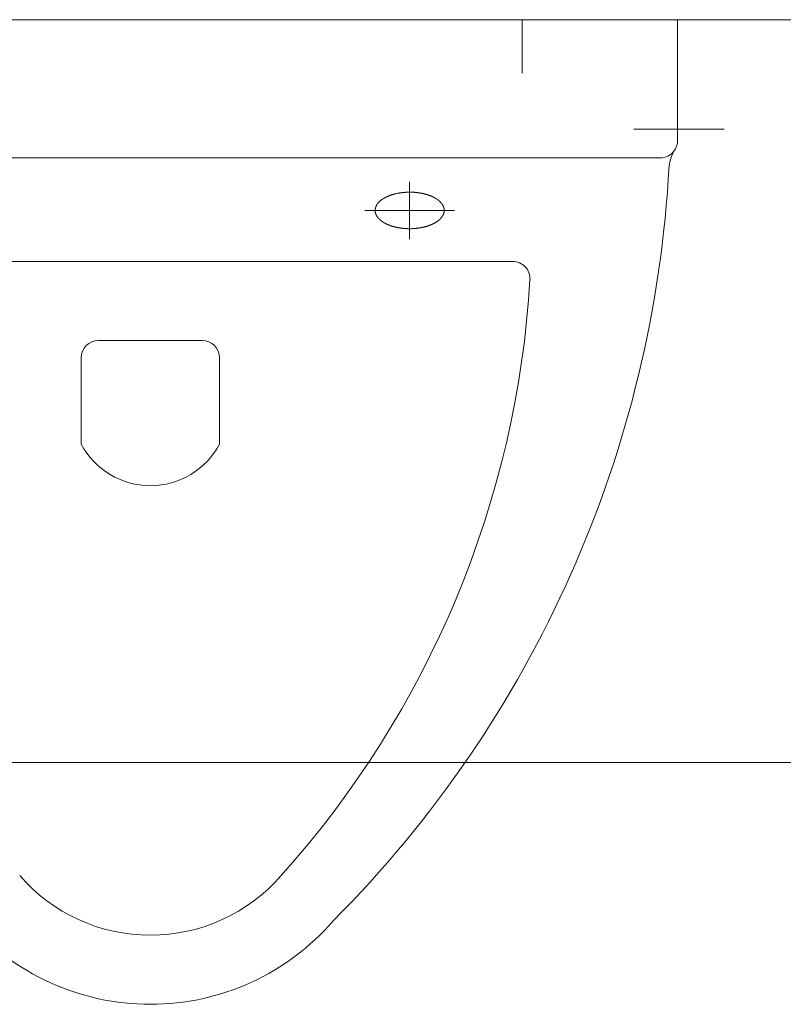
# Model space of a CAD drawing. Extents: x -321 to 526, y -52 to 542.
# Tile 14 of 56: x -155.31 to -150.89, y 160.79 to 166.49. Entities that reach past the tile are written whole.
import ezdxf
from ezdxf.lldxf.tags import DXFTag

# ---------------------------------------------------------------- set-up
doc = ezdxf.new("R2010")
doc.units = 0
doc.layers.get('0').update_dxf_attribs({"lineweight": 35})
doc.layers.add('D-501 Deckenspiegel Gebäude', color=7, linetype='Continuous', lineweight=25)
doc.layers.add('D-501 Deckenspiegel Text_Maß', color=7, linetype='Continuous', lineweight=25)
tags = doc.linetypes.add('PUNKT2_S9', pattern=[0.025, 0, -0.025]).pattern_tags.tags
tags[6:7] = [DXFTag(74, 4), DXFTag(75, 0), DXFTag(340, '0'), DXFTag(46, 1.0), DXFTag(50, 0.0), DXFTag(44, 0.0), DXFTag(45, 0.0)]
tags[4:5] = [DXFTag(74, 4), DXFTag(75, 0), DXFTag(340, '0'), DXFTag(46, 1.0), DXFTag(50, 0.0), DXFTag(44, 0.0), DXFTag(45, 0.0)]

# ---------------------------------------------------------------- blocks, each defined once
blk = doc.blocks.new('Referenz-A07MYS7IRK', base_point=(-281.0083, -47.1225))
at = {"layer": 'D-501 Deckenspiegel Gebäude', "color": 0, "lineweight": 13}
for p, q in [((-163.5509, 166.4946), (-121.5509, 166.4946)), ((-151.501, 166.4946), (-157.6009, 166.4946)), ((-152.4009, 166.4946), (-152.4009, 166.1846)), ((-151.501, 165.7947), (-151.501, 166.4946)), ((-151.2321, 165.8601), (-151.7541, 165.8601)), ((-157.501, 165.6946), (-151.6009, 165.6946)), ((-153.051, 165.5565), (-153.051, 165.2243)), ((-153.1806, 165.4706), (-153.1792, 165.4712)), ((-153.1792, 165.4712), (-153.1777, 165.472)), ((-153.1777, 165.472), (-153.1762, 165.4726)), ((-153.1762, 165.4726), (-153.1746, 165.4732)), ((-153.1746, 165.4732), (-153.1731, 165.4739)), ((-153.1731, 165.4739), (-153.1715, 165.4745)), ((-153.1715, 165.4745), (-153.1698, 165.4753)), ((-153.1698, 165.4753), (-153.1681, 165.4759)), ((-153.1681, 165.4759), (-153.1664, 165.4765)), ((-153.1664, 165.4765), (-153.1648, 165.4772)), ((-153.1648, 165.4772), (-153.163, 165.4778)), ((-153.163, 165.4778), (-153.1611, 165.4784)), ((-153.1611, 165.4784), (-153.1593, 165.4792)), ((-153.1593, 165.4792), (-153.1574, 165.4798)), ((-153.1574, 165.4798), (-153.1556, 165.4804)), ((-153.1556, 165.4804), (-153.1535, 165.4811)), ((-153.1535, 165.4811), (-153.1516, 165.4817)), ((-153.1516, 165.4817), (-153.1496, 165.4823)), ((-153.1496, 165.4823), (-153.1476, 165.4829)), ((-153.1476, 165.4829), (-153.1454, 165.4835)), ((-153.1454, 165.4835), (-153.1433, 165.4841)), ((-153.1433, 165.4841), (-153.1411, 165.4847)), ((-153.1411, 165.4847), (-153.1389, 165.4853)), ((-153.1389, 165.4853), (-153.1367, 165.4858)), ((-153.1367, 165.4858), (-153.1344, 165.4864)), ((-153.1344, 165.4864), (-153.1321, 165.487)), ((-153.1321, 165.487), (-153.1298, 165.4875)), ((-153.1298, 165.4875), (-153.1274, 165.488)), ((-153.1274, 165.488), (-153.125, 165.4885)), ((-153.125, 165.4885), (-153.1225, 165.489)), ((-153.1225, 165.489), (-153.12, 165.4895)), ((-153.12, 165.4895), (-153.1175, 165.4899)), ((-153.1175, 165.4899), (-153.115, 165.4904)), ((-153.115, 165.4904), (-153.1125, 165.4908)), ((-153.1125, 165.4908), (-153.1099, 165.4913)), ((-153.1099, 165.4913), (-153.1072, 165.4917)), ((-153.1072, 165.4917), (-153.1047, 165.4921)), ((-153.1047, 165.4921), (-153.102, 165.4924)), ((-153.102, 165.4924), (-153.0994, 165.4929)), ((-153.0994, 165.4929), (-153.0967, 165.4931)), ((-153.0967, 165.4931), (-153.0941, 165.4935)), ((-153.0941, 165.4935), (-153.0913, 165.4938)), ((-153.0913, 165.4938), (-153.0887, 165.4941)), ((-153.0887, 165.4941), (-153.086, 165.4944)), ((-153.086, 165.4944), (-153.0833, 165.4946)), ((-153.0833, 165.4946), (-153.0805, 165.4949)), ((-153.0805, 165.4949), (-153.0779, 165.4951)), ((-153.0779, 165.4951), (-153.0752, 165.4954)), ((-153.0752, 165.4954), (-153.0725, 165.4955)), ((-153.0725, 165.4955), (-153.0699, 165.4957)), ((-153.0699, 165.4957), (-153.0672, 165.4958)), ((-153.0672, 165.4958), (-153.0646, 165.496)), ((-153.0646, 165.496), (-153.0619, 165.496)), ((-153.0619, 165.496), (-153.0594, 165.4962)), ((-153.0594, 165.4962), (-153.0567, 165.4962)), ((-153.0567, 165.4962), (-153.0541, 165.4962)), ((-153.0541, 165.4962), (-153.0516, 165.4963)), ((-153.0516, 165.4963), (-153.049, 165.4963)), ((-153.049, 165.4963), (-153.0465, 165.4963)), ((-153.0465, 165.4963), (-153.044, 165.4962)), ((-153.044, 165.4962), (-153.0415, 165.4962)), ((-153.0415, 165.4962), (-153.0391, 165.4962)), ((-153.0391, 165.4962), (-153.0367, 165.496)), ((-153.0367, 165.496), (-153.0343, 165.496)), ((-153.0343, 165.496), (-153.0319, 165.4958)), ((-153.0319, 165.4958), (-153.0296, 165.4957)), ((-153.0296, 165.4957), (-153.0272, 165.4955)), ((-153.0272, 165.4955), (-153.0249, 165.4954)), ((-153.0249, 165.4954), (-153.0227, 165.4952)), ((-153.0227, 165.4952), (-153.0204, 165.495)), ((-153.0204, 165.495), (-153.0181, 165.4948)), ((-153.0181, 165.4948), (-153.0159, 165.4946)), ((-153.0159, 165.4946), (-153.0138, 165.4944)), ((-153.0138, 165.4944), (-153.0116, 165.4941)), ((-153.0116, 165.4941), (-153.0095, 165.494)), ((-153.0095, 165.494), (-153.0074, 165.4936)), ((-153.0074, 165.4936), (-153.0053, 165.4934)), ((-153.0053, 165.4934), (-153.0033, 165.4931)), ((-153.0033, 165.4931), (-153.0013, 165.4929)), ((-153.0013, 165.4929), (-152.9993, 165.4925)), ((-152.9993, 165.4925), (-152.9974, 165.4922)), ((-152.9974, 165.4922), (-152.9955, 165.492)), ((-152.9955, 165.492), (-152.9935, 165.4916)), ((-152.9935, 165.4916), (-152.9917, 165.4913)), ((-152.9917, 165.4913), (-152.9899, 165.4911)), ((-152.9899, 165.4911), (-152.9881, 165.4907)), ((-152.9881, 165.4907), (-152.9863, 165.4905)), ((-152.9863, 165.4905), (-152.9845, 165.4901)), ((-152.9845, 165.4901), (-152.9829, 165.4897)), ((-152.9829, 165.4897), (-152.9812, 165.4895)), ((-152.9812, 165.4895), (-152.9795, 165.4891)), ((-152.9795, 165.4891), (-152.9779, 165.4889)), ((-152.9779, 165.4889), (-152.9763, 165.4885)), ((-152.9763, 165.4885), (-152.9747, 165.4882)), ((-152.9747, 165.4882), (-152.9732, 165.4879)), ((-152.9732, 165.4879), (-152.9717, 165.4875)), ((-152.9717, 165.4875), (-152.9702, 165.4872)), ((-152.9702, 165.4872), (-152.9687, 165.4868)), ((-152.9687, 165.4868), (-152.9673, 165.4864)), ((-152.9673, 165.4864), (-152.9658, 165.4862)), ((-152.9658, 165.4862), (-152.9644, 165.4858)), ((-152.9644, 165.4858), (-152.963, 165.4855)), ((-152.963, 165.4855), (-152.9615, 165.4851)), ((-152.9615, 165.4851), (-152.9602, 165.4848)), ((-152.9602, 165.4848), (-152.9589, 165.4844)), ((-152.9589, 165.4844), (-152.9576, 165.4841)), ((-152.9576, 165.4841), (-152.9562, 165.4836)), ((-152.9562, 165.4836), (-152.955, 165.4833)), ((-152.955, 165.4833), (-152.9536, 165.4829)), ((-152.9536, 165.4829), (-152.9524, 165.4825)), ((-152.9524, 165.4825), (-152.9511, 165.4822)), ((-152.9511, 165.4822), (-152.9499, 165.4817)), ((-152.9499, 165.4817), (-152.9486, 165.4814)), ((-152.9486, 165.4814), (-152.9474, 165.4811)), ((-152.9474, 165.4811), (-152.9462, 165.4806)), ((-152.9462, 165.4806), (-152.945, 165.4802)), ((-152.945, 165.4802), (-152.9438, 165.4798)), ((-152.9438, 165.4798), (-152.9426, 165.4794)), ((-152.9426, 165.4794), (-152.9414, 165.479)), ((-152.9414, 165.479), (-152.9402, 165.4786)), ((-152.9402, 165.4786), (-152.9391, 165.4782)), ((-152.9391, 165.4782), (-152.9379, 165.4778)), ((-152.9379, 165.4778), (-152.9367, 165.4773)), ((-152.9367, 165.4773), (-152.9356, 165.4769)), ((-152.9356, 165.4769), (-152.9345, 165.4765)), ((-152.9345, 165.4765), (-152.9334, 165.4761)), ((-152.9334, 165.4761), (-152.9322, 165.4756)), ((-152.9322, 165.4756), (-152.9312, 165.4752)), ((-152.9312, 165.4752), (-152.93, 165.4747)), ((-152.93, 165.4747), (-152.9289, 165.4743)), ((-152.9289, 165.4743), (-152.9278, 165.4739)), ((-152.9278, 165.4739), (-152.9267, 165.4734)), ((-152.9267, 165.4734), (-152.9256, 165.473)), ((-152.9256, 165.473), (-152.9246, 165.4724)), ((-152.9246, 165.4724), (-152.9236, 165.472)), ((-152.9236, 165.472), (-152.9226, 165.4716)), ((-152.9226, 165.4716), (-152.9215, 165.4711)), ((-152.9215, 165.4711), (-152.9204, 165.4706)), ((-153.2456, 165.4136), (-153.2453, 165.4144)), ((-153.2453, 165.4144), (-153.245, 165.4152)), ((-153.245, 165.4152), (-153.2446, 165.416)), ((-153.2446, 165.416), (-153.2442, 165.4168)), ((-153.2442, 165.4168), (-153.2439, 165.4177)), ((-153.2439, 165.4177), (-153.2436, 165.4185)), ((-153.2436, 165.4185), (-153.2431, 165.4192)), ((-153.2431, 165.4192), (-153.2428, 165.42)), ((-153.2428, 165.42), (-153.2423, 165.4208)), ((-153.2423, 165.4208), (-153.2419, 165.4216)), ((-153.2419, 165.4216), (-153.2414, 165.4224)), ((-153.2414, 165.4224), (-153.2409, 165.4232)), ((-153.2409, 165.4232), (-153.2405, 165.424)), ((-153.2405, 165.424), (-153.24, 165.4248)), ((-153.24, 165.4248), (-153.2395, 165.4256)), ((-153.2395, 165.4256), (-153.239, 165.4264)), ((-153.239, 165.4264), (-153.2385, 165.4272)), ((-153.2385, 165.4272), (-153.238, 165.428)), ((-153.238, 165.428), (-153.2373, 165.4288)), ((-153.2373, 165.4288), (-153.2368, 165.4296)), ((-153.2368, 165.4296), (-153.2362, 165.4304)), ((-153.2362, 165.4304), (-153.2356, 165.4311)), ((-153.2356, 165.4311), (-153.2349, 165.4319)), ((-153.2349, 165.4319), (-153.2343, 165.4326)), ((-153.2343, 165.4326), (-153.2337, 165.4335)), ((-153.2337, 165.4335), (-153.2331, 165.4343)), ((-153.2331, 165.4343), (-153.2323, 165.4349)), ((-153.2323, 165.4349), (-153.2317, 165.4357)), ((-153.2317, 165.4357), (-153.231, 165.4365)), ((-153.231, 165.4365), (-153.2303, 165.4373)), ((-153.2303, 165.4373), (-153.2296, 165.438)), ((-153.2296, 165.438), (-153.2288, 165.4387)), ((-153.2288, 165.4387), (-153.2281, 165.4394)), ((-153.2281, 165.4394), (-153.2274, 165.4402)), ((-153.2274, 165.4402), (-153.2266, 165.4409)), ((-153.2266, 165.4409), (-153.2259, 165.4416)), ((-153.2259, 165.4416), (-153.2251, 165.4423)), ((-153.2251, 165.4423), (-153.2243, 165.443)), ((-153.2243, 165.443), (-153.2235, 165.4437)), ((-153.2235, 165.4437), (-153.2228, 165.4445)), ((-153.2228, 165.4445), (-153.222, 165.4451)), ((-153.222, 165.4451), (-153.2212, 165.4458)), ((-153.2212, 165.4458), (-153.2204, 165.4465)), ((-153.2204, 165.4465), (-153.2196, 165.4471)), ((-153.2196, 165.4471), (-153.2188, 165.4478)), ((-153.2188, 165.4478), (-153.218, 165.4484)), ((-153.218, 165.4484), (-153.2171, 165.4491)), ((-153.2171, 165.4491), (-153.2163, 165.4497)), ((-153.2163, 165.4497), (-153.2155, 165.4504)), ((-153.2155, 165.4504), (-153.2147, 165.451)), ((-153.2147, 165.451), (-153.2139, 165.4517)), ((-153.2139, 165.4517), (-153.213, 165.4523)), ((-153.213, 165.4523), (-153.2122, 165.4528)), ((-153.2122, 165.4528), (-153.2114, 165.4534)), ((-153.2114, 165.4534), (-153.2105, 165.454)), ((-153.2105, 165.454), (-153.2097, 165.4546)), ((-153.2097, 165.4546), (-153.2088, 165.4552)), ((-153.2088, 165.4552), (-153.208, 165.4558)), ((-153.208, 165.4558), (-153.2071, 165.4564)), ((-153.2071, 165.4564), (-153.2062, 165.457)), ((-153.2062, 165.457), (-153.2054, 165.4575)), ((-153.2054, 165.4575), (-153.2044, 165.4581)), ((-153.2044, 165.4581), (-153.2035, 165.4587)), ((-153.2035, 165.4587), (-153.2026, 165.4593)), ((-153.2026, 165.4593), (-153.2016, 165.4598)), ((-153.2016, 165.4598), (-153.2007, 165.4604)), ((-153.2007, 165.4604), (-153.1997, 165.461)), ((-153.1997, 165.461), (-153.1987, 165.4616)), ((-153.1987, 165.4616), (-153.1976, 165.4622)), ((-153.1976, 165.4622), (-153.1966, 165.4628)), ((-153.1966, 165.4628), (-153.1955, 165.4633)), ((-153.1955, 165.4633), (-153.1944, 165.4639)), ((-153.1944, 165.4639), (-153.1933, 165.4645)), ((-153.1933, 165.4645), (-153.1922, 165.4651)), ((-153.1922, 165.4651), (-153.191, 165.4657)), ((-153.191, 165.4657), (-153.1898, 165.4663)), ((-153.1898, 165.4663), (-153.1886, 165.4669)), ((-153.1886, 165.4669), (-153.1873, 165.4675)), ((-153.1873, 165.4675), (-153.1861, 165.4681)), ((-153.1861, 165.4681), (-153.1847, 165.4687)), ((-153.1847, 165.4687), (-153.1834, 165.4694)), ((-153.1834, 165.4694), (-153.182, 165.47)), ((-153.182, 165.47), (-153.1806, 165.4706)), ((-152.9204, 165.4706), (-152.9195, 165.4701)), ((-152.9195, 165.4701), (-152.9184, 165.4697)), ((-152.9184, 165.4697), (-152.9174, 165.4692)), ((-152.9174, 165.4692), (-152.9164, 165.4687)), ((-152.9164, 165.4687), (-152.9154, 165.4683)), ((-152.9154, 165.4683), (-152.9145, 165.4677)), ((-152.9145, 165.4677), (-152.9135, 165.4673)), ((-152.9135, 165.4673), (-152.9125, 165.4667)), ((-152.9125, 165.4667), (-152.9115, 165.4663)), ((-152.9115, 165.4663), (-152.9106, 165.4658)), ((-152.9106, 165.4658), (-152.9097, 165.4653)), ((-152.9097, 165.4653), (-152.9087, 165.4648)), ((-152.9087, 165.4648), (-152.9078, 165.4644)), ((-152.9078, 165.4644), (-152.9069, 165.4638)), ((-152.9069, 165.4638), (-152.906, 165.4633)), ((-152.906, 165.4633), (-152.9051, 165.4628)), ((-152.9051, 165.4628), (-152.9043, 165.4623)), ((-152.9043, 165.4623), (-152.9034, 165.4618)), ((-152.9034, 165.4618), (-152.9025, 165.4612)), ((-152.9025, 165.4612), (-152.9016, 165.4608)), ((-152.9016, 165.4608), (-152.9008, 165.4603)), ((-152.9008, 165.4603), (-152.8999, 165.4597)), ((-152.8999, 165.4597), (-152.8991, 165.4592)), ((-152.8991, 165.4592), (-152.8982, 165.4587)), ((-152.8982, 165.4587), (-152.8974, 165.4582)), ((-152.8974, 165.4582), (-152.8966, 165.4577)), ((-152.8966, 165.4577), (-152.8958, 165.4571)), ((-152.8958, 165.4571), (-152.895, 165.4566)), ((-152.895, 165.4566), (-152.8942, 165.4561)), ((-152.8942, 165.4561), (-152.8934, 165.4556)), ((-152.8934, 165.4556), (-152.8927, 165.455)), ((-152.8927, 165.455), (-152.8919, 165.4546)), ((-152.8919, 165.4546), (-152.8912, 165.454)), ((-152.8912, 165.454), (-152.8904, 165.4535)), ((-152.8904, 165.4535), (-152.8897, 165.453)), ((-152.8897, 165.453), (-152.889, 165.4524)), ((-152.889, 165.4524), (-152.8883, 165.4519)), ((-152.8883, 165.4519), (-152.8875, 165.4514)), ((-152.8875, 165.4514), (-152.8869, 165.4509)), ((-152.8869, 165.4509), (-152.8861, 165.4503)), ((-152.8861, 165.4503), (-152.8854, 165.4498)), ((-152.8854, 165.4498), (-152.8848, 165.4493)), ((-152.8848, 165.4493), (-152.8841, 165.4487)), ((-152.8841, 165.4487), (-152.8835, 165.4482)), ((-152.8835, 165.4482), (-152.8828, 165.4476)), ((-152.8828, 165.4476), (-152.8821, 165.447)), ((-152.8821, 165.447), (-152.8815, 165.4465)), ((-152.8815, 165.4465), (-152.8809, 165.446)), ((-152.8809, 165.446), (-152.8802, 165.4454)), ((-152.8802, 165.4454), (-152.8796, 165.4449)), ((-152.8796, 165.4449), (-152.8789, 165.4443)), ((-152.8789, 165.4443), (-152.8784, 165.4437)), ((-152.8784, 165.4437), (-152.8778, 165.4432)), ((-152.8778, 165.4432), (-152.8772, 165.4426)), ((-152.8772, 165.4426), (-152.8766, 165.4421)), ((-152.8766, 165.4421), (-152.876, 165.4415)), ((-152.876, 165.4415), (-152.8754, 165.4409)), ((-152.8754, 165.4409), (-152.8748, 165.4403)), ((-152.8748, 165.4403), (-152.8742, 165.4398)), ((-152.8742, 165.4398), (-152.8736, 165.4391)), ((-152.8736, 165.4391), (-152.8731, 165.4385)), ((-152.8731, 165.4385), (-152.8725, 165.438)), ((-152.8725, 165.438), (-152.8719, 165.4374)), ((-152.8719, 165.4374), (-152.8714, 165.4367)), ((-152.8714, 165.4367), (-152.8709, 165.4361)), ((-152.8709, 165.4361), (-152.8702, 165.4355)), ((-152.8702, 165.4355), (-152.8697, 165.4349)), ((-152.8697, 165.4349), (-152.8692, 165.4343)), ((-152.8692, 165.4343), (-152.8686, 165.4335)), ((-152.8686, 165.4335), (-152.8681, 165.4329)), ((-152.8681, 165.4329), (-152.8676, 165.4323)), ((-152.8676, 165.4323), (-152.867, 165.4316)), ((-152.867, 165.4316), (-152.8665, 165.431)), ((-152.8665, 165.431), (-152.866, 165.4302)), ((-152.866, 165.4302), (-152.8655, 165.4296)), ((-152.8655, 165.4296), (-152.8649, 165.4288)), ((-152.8649, 165.4288), (-152.8644, 165.4282)), ((-152.8644, 165.4282), (-152.8639, 165.4275)), ((-152.8639, 165.4275), (-152.8634, 165.4268)), ((-152.8634, 165.4268), (-152.8629, 165.4261)), ((-152.8629, 165.4261), (-152.8624, 165.4253)), ((-152.8624, 165.4253), (-152.8619, 165.4246)), ((-152.8619, 165.4246), (-152.8614, 165.4238)), ((-152.8614, 165.4238), (-152.861, 165.4232)), ((-152.861, 165.4232), (-152.8604, 165.4224)), ((-152.8604, 165.4224), (-152.86, 165.4216)), ((-152.86, 165.4216), (-152.8596, 165.4208)), ((-152.8596, 165.4208), (-152.8592, 165.42)), ((-152.8592, 165.42), (-152.8588, 165.4192)), ((-152.8588, 165.4192), (-152.8583, 165.4185)), ((-152.8583, 165.4185), (-152.8579, 165.4177)), ((-152.8579, 165.4177), (-152.8575, 165.4169)), ((-152.8575, 165.4169), (-152.8572, 165.416)), ((-152.8572, 165.416), (-152.8567, 165.4152)), ((-152.8567, 165.4152), (-152.8564, 165.4144)), ((-152.8564, 165.4144), (-152.8561, 165.4136)), ((-152.7909, 165.3904), (-153.3109, 165.3904)), ((-153.2508, 165.3902), (-153.2507, 165.3909)), ((-153.2508, 165.3895), (-153.2508, 165.3902)), ((-153.2508, 165.3888), (-153.2508, 165.3895)), ((-153.2508, 165.3881), (-153.2508, 165.3888)), ((-153.2507, 165.3873), (-153.2508, 165.3881)), ((-153.2507, 165.3916), (-153.2506, 165.3923)), ((-153.2507, 165.3909), (-153.2507, 165.3916)), ((-153.2507, 165.3867), (-153.2507, 165.3873)), ((-153.2507, 165.3859), (-153.2507, 165.3867)), ((-153.2506, 165.3852), (-153.2507, 165.3859)), ((-153.2506, 165.3937), (-153.2505, 165.3945)), ((-153.2506, 165.393), (-153.2506, 165.3937)), ((-153.2506, 165.3923), (-153.2506, 165.393)), ((-153.2506, 165.3845), (-153.2506, 165.3852)), ((-153.2505, 165.3838), (-153.2506, 165.3845)), ((-153.2505, 165.3945), (-153.2504, 165.3953)), ((-153.2504, 165.3831), (-153.2505, 165.3838)), ((-153.2504, 165.3953), (-153.2503, 165.3959)), ((-153.2503, 165.3824), (-153.2504, 165.3831)), ((-153.2503, 165.3959), (-153.2502, 165.3967)), ((-153.2502, 165.3816), (-153.2503, 165.3824)), ((-153.2502, 165.3967), (-153.2501, 165.3974)), ((-153.2501, 165.381), (-153.2502, 165.3816)), ((-153.2501, 165.3974), (-153.2499, 165.3982)), ((-153.2499, 165.3802), (-153.2501, 165.381)), ((-153.2499, 165.3989), (-153.2497, 165.3996)), ((-153.2499, 165.3982), (-153.2499, 165.3989)), ((-153.2499, 165.3795), (-153.2499, 165.3802)), ((-153.2497, 165.3788), (-153.2499, 165.3795)), ((-153.2497, 165.3996), (-153.2496, 165.4004)), ((-153.2495, 165.3781), (-153.2497, 165.3788)), ((-153.2496, 165.4004), (-153.2494, 165.4011)), ((-153.2493, 165.3774), (-153.2495, 165.3781)), ((-153.2494, 165.4011), (-153.2492, 165.4019)), ((-153.2491, 165.3767), (-153.2493, 165.3774)), ((-153.2492, 165.4019), (-153.2491, 165.4026)), ((-153.2491, 165.4026), (-153.2489, 165.4034)), ((-153.2489, 165.376), (-153.2491, 165.3767)), ((-153.2489, 165.4034), (-153.2487, 165.4041)), ((-153.2487, 165.3752), (-153.2489, 165.376)), ((-153.2487, 165.4041), (-153.2484, 165.4049)), ((-153.2485, 165.3746), (-153.2487, 165.3752)), ((-153.2483, 165.3738), (-153.2485, 165.3746)), ((-153.2484, 165.4049), (-153.2483, 165.4058)), ((-153.2483, 165.4058), (-153.248, 165.4064)), ((-153.2481, 165.3731), (-153.2483, 165.3738)), ((-153.2478, 165.3725), (-153.2481, 165.3731)), ((-153.248, 165.4064), (-153.2478, 165.4072)), ((-153.2478, 165.4072), (-153.2475, 165.408)), ((-153.2477, 165.3718), (-153.2478, 165.3725)), ((-153.2474, 165.3711), (-153.2477, 165.3718)), ((-153.2475, 165.408), (-153.2473, 165.4088)), ((-153.2471, 165.3704), (-153.2474, 165.3711)), ((-153.2473, 165.4088), (-153.247, 165.4097)), ((-153.2468, 165.3697), (-153.2471, 165.3704)), ((-153.247, 165.4097), (-153.2467, 165.4105)), ((-153.2466, 165.3691), (-153.2468, 165.3697)), ((-153.2467, 165.4105), (-153.2465, 165.4111)), ((-153.2463, 165.3684), (-153.2466, 165.3691)), ((-153.2465, 165.4111), (-153.2462, 165.4119)), ((-153.246, 165.3677), (-153.2463, 165.3684)), ((-153.2462, 165.4119), (-153.2459, 165.4127)), ((-153.2458, 165.3671), (-153.246, 165.3677)), ((-153.2459, 165.4127), (-153.2456, 165.4136)), ((-153.2454, 165.3664), (-153.2458, 165.3671)), ((-153.2452, 165.3658), (-153.2454, 165.3664)), ((-153.2448, 165.365), (-153.2452, 165.3658)), ((-153.2445, 165.3644), (-153.2448, 165.365)), ((-153.2442, 165.3638), (-153.2445, 165.3644)), ((-153.2439, 165.3632), (-153.2442, 165.3638)), ((-153.2436, 165.3625), (-153.2439, 165.3632)), ((-153.2433, 165.3619), (-153.2436, 165.3625)), ((-153.2429, 165.3613), (-153.2433, 165.3619)), ((-153.2427, 165.3607), (-153.2429, 165.3613)), ((-153.2423, 165.3601), (-153.2427, 165.3607)), ((-153.2419, 165.3596), (-153.2423, 165.3601)), ((-153.2416, 165.3589), (-153.2419, 165.3596)), ((-153.2412, 165.3583), (-153.2416, 165.3589)), ((-153.2409, 165.3578), (-153.2412, 165.3583)), ((-153.2406, 165.3572), (-153.2409, 165.3578)), ((-153.2403, 165.3566), (-153.2406, 165.3572)), ((-152.8615, 165.357), (-152.862, 165.3563)), ((-152.861, 165.3577), (-152.8615, 165.357)), ((-152.8606, 165.3585), (-152.861, 165.3577)), ((-152.8601, 165.3592), (-152.8606, 165.3585)), ((-152.8597, 165.36), (-152.8601, 165.3592)), ((-152.8592, 165.3608), (-152.8597, 165.36)), ((-152.8588, 165.3615), (-152.8592, 165.3608)), ((-152.8584, 165.3623), (-152.8588, 165.3615)), ((-152.858, 165.3631), (-152.8584, 165.3623)), ((-152.8576, 165.3639), (-152.858, 165.3631)), ((-152.8572, 165.3647), (-152.8576, 165.3639)), ((-152.8568, 165.3656), (-152.8572, 165.3647)), ((-152.8565, 165.3664), (-152.8568, 165.3656)), ((-152.8561, 165.3672), (-152.8565, 165.3664)), ((-152.8561, 165.4136), (-152.8557, 165.4127)), ((-152.8557, 165.3681), (-152.8561, 165.3672)), ((-152.8557, 165.4127), (-152.8554, 165.4119)), ((-152.8555, 165.3689), (-152.8557, 165.3681)), ((-152.8551, 165.3697), (-152.8555, 165.3689)), ((-152.8554, 165.4119), (-152.8551, 165.4111)), ((-152.8551, 165.4111), (-152.8548, 165.4102)), ((-152.8549, 165.3707), (-152.8551, 165.3697)), ((-152.8546, 165.3715), (-152.8549, 165.3707)), ((-152.8548, 165.4102), (-152.8545, 165.4093)), ((-152.8543, 165.3723), (-152.8546, 165.3715)), ((-152.8545, 165.4093), (-152.8542, 165.4085)), ((-152.8541, 165.3732), (-152.8543, 165.3723)), ((-152.8542, 165.4085), (-152.854, 165.4076)), ((-152.8538, 165.3741), (-152.8541, 165.3732)), ((-152.854, 165.4076), (-152.8537, 165.4067)), ((-152.8536, 165.3749), (-152.8538, 165.3741)), ((-152.8537, 165.4067), (-152.8534, 165.4058)), ((-152.8532, 165.3758), (-152.8536, 165.3749)), ((-152.8534, 165.4058), (-152.8532, 165.405)), ((-152.8532, 165.405), (-152.853, 165.4041)), ((-152.8531, 165.3767), (-152.8532, 165.3758)), ((-152.8529, 165.3775), (-152.8531, 165.3767)), ((-152.853, 165.4041), (-152.8528, 165.4033)), ((-152.8526, 165.3784), (-152.8529, 165.3775)), ((-152.8528, 165.4033), (-152.8526, 165.4025)), ((-152.8526, 165.4025), (-152.8525, 165.4017)), ((-152.8525, 165.3791), (-152.8526, 165.3784)), ((-152.8525, 165.4017), (-152.8523, 165.4008)), ((-152.8523, 165.38), (-152.8525, 165.3791)), ((-152.8523, 165.4008), (-152.8521, 165.4)), ((-152.8522, 165.3809), (-152.8523, 165.38)), ((-152.852, 165.3816), (-152.8522, 165.3809)), ((-152.8521, 165.4), (-152.852, 165.3992)), ((-152.852, 165.3992), (-152.8518, 165.3984)), ((-152.8518, 165.3824), (-152.852, 165.3816)), ((-152.8518, 165.3984), (-152.8518, 165.3978)), ((-152.8518, 165.3978), (-152.8516, 165.3969)), ((-152.8517, 165.3839), (-152.8518, 165.3832)), ((-152.8518, 165.3832), (-152.8518, 165.3824)), ((-152.8515, 165.3846), (-152.8517, 165.3839)), ((-152.8516, 165.3969), (-152.8515, 165.3962)), ((-152.8515, 165.3962), (-152.8514, 165.3956)), ((-152.8514, 165.3853), (-152.8515, 165.3846)), ((-152.8514, 165.3956), (-152.8513, 165.3949)), ((-152.8513, 165.3859), (-152.8514, 165.3853)), ((-152.8513, 165.3949), (-152.8512, 165.3943)), ((-152.8512, 165.3865), (-152.8513, 165.3859)), ((-152.8512, 165.3943), (-152.8512, 165.3937)), ((-152.8512, 165.3937), (-152.8512, 165.3931)), ((-152.8512, 165.3931), (-152.851, 165.3926)), ((-152.851, 165.3882), (-152.8512, 165.3877)), ((-152.8512, 165.3877), (-152.8512, 165.3871)), ((-152.8512, 165.3871), (-152.8512, 165.3865)), ((-152.851, 165.3926), (-152.851, 165.392)), ((-152.851, 165.392), (-152.851, 165.3916)), ((-152.851, 165.3916), (-152.851, 165.3912)), ((-152.851, 165.3912), (-152.851, 165.3908)), ((-152.851, 165.3908), (-152.851, 165.3904)), ((-152.851, 165.3904), (-152.851, 165.3901)), ((-152.851, 165.3901), (-152.851, 165.3896)), ((-152.851, 165.3896), (-152.851, 165.3892)), ((-152.851, 165.3892), (-152.851, 165.3888)), ((-152.851, 165.3888), (-152.851, 165.3882)), ((-153.2399, 165.356), (-153.2403, 165.3566)), ((-153.2395, 165.3555), (-153.2399, 165.356)), ((-153.2391, 165.3549), (-153.2395, 165.3555)), ((-153.2387, 165.3543), (-153.2391, 165.3549)), ((-153.2384, 165.3538), (-153.2387, 165.3543)), ((-153.238, 165.3533), (-153.2384, 165.3538)), ((-153.2376, 165.3526), (-153.238, 165.3533)), ((-153.2372, 165.3521), (-153.2376, 165.3526)), ((-153.2368, 165.3516), (-153.2372, 165.3521)), ((-153.2364, 165.351), (-153.2368, 165.3516)), ((-153.236, 165.3505), (-153.2364, 165.351)), ((-153.2356, 165.35), (-153.236, 165.3505)), ((-153.2352, 165.3494), (-153.2356, 165.35)), ((-153.2348, 165.3489), (-153.2352, 165.3494)), ((-153.2343, 165.3483), (-153.2348, 165.3489)), ((-153.2339, 165.3477), (-153.2343, 165.3483)), ((-153.2334, 165.3472), (-153.2339, 165.3477)), ((-153.2329, 165.3467), (-153.2334, 165.3472)), ((-153.2325, 165.3461), (-153.2329, 165.3467)), ((-153.232, 165.3456), (-153.2325, 165.3461)), ((-153.2315, 165.3451), (-153.232, 165.3456)), ((-153.231, 165.3445), (-153.2315, 165.3451)), ((-153.2306, 165.344), (-153.231, 165.3445)), ((-153.23, 165.3434), (-153.2306, 165.344)), ((-153.2296, 165.343), (-153.23, 165.3434)), ((-153.229, 165.3424), (-153.2296, 165.343)), ((-153.2286, 165.3419), (-153.229, 165.3424)), ((-153.228, 165.3414), (-153.2286, 165.3419)), ((-153.2275, 165.3408), (-153.228, 165.3414)), ((-153.2269, 165.3403), (-153.2275, 165.3408)), ((-153.2264, 165.3397), (-153.2269, 165.3403)), ((-153.2258, 165.3391), (-153.2264, 165.3397)), ((-153.2253, 165.3386), (-153.2258, 165.3391)), ((-153.2246, 165.3381), (-153.2253, 165.3386)), ((-153.2241, 165.3375), (-153.2246, 165.3381)), ((-153.2235, 165.337), (-153.2241, 165.3375)), ((-153.2229, 165.3364), (-153.2235, 165.337)), ((-153.2223, 165.3359), (-153.2229, 165.3364)), ((-153.2217, 165.3354), (-153.2223, 165.3359)), ((-153.221, 165.3348), (-153.2217, 165.3354)), ((-153.2204, 165.3343), (-153.221, 165.3348)), ((-153.2198, 165.3338), (-153.2204, 165.3343)), ((-153.2191, 165.3332), (-153.2198, 165.3338)), ((-153.2185, 165.3327), (-153.2191, 165.3332)), ((-153.2178, 165.3322), (-153.2185, 165.3327)), ((-153.2171, 165.3317), (-153.2178, 165.3322)), ((-153.2165, 165.3311), (-153.2171, 165.3317)), ((-153.2159, 165.3306), (-153.2165, 165.3311)), ((-153.2151, 165.3301), (-153.2159, 165.3306)), ((-153.2144, 165.3295), (-153.2151, 165.3301)), ((-153.2137, 165.329), (-153.2144, 165.3295)), ((-153.213, 165.3285), (-153.2137, 165.329)), ((-153.2123, 165.3279), (-153.213, 165.3285)), ((-153.2115, 165.3274), (-153.2123, 165.3279)), ((-153.2108, 165.3268), (-153.2115, 165.3274)), ((-153.21, 165.3264), (-153.2108, 165.3268)), ((-153.2093, 165.3258), (-153.21, 165.3264)), ((-153.2085, 165.3253), (-153.2093, 165.3258)), ((-153.2077, 165.3247), (-153.2085, 165.3253)), ((-153.2069, 165.3242), (-153.2077, 165.3247)), ((-153.2062, 165.3237), (-153.2069, 165.3242)), ((-153.2054, 165.3232), (-153.2062, 165.3237)), ((-153.2046, 165.3227), (-153.2054, 165.3232)), ((-153.2036, 165.3221), (-153.2046, 165.3227)), ((-153.2029, 165.3216), (-153.2036, 165.3221)), ((-153.2021, 165.3211), (-153.2029, 165.3216)), ((-153.2011, 165.3206), (-153.2021, 165.3211)), ((-153.2003, 165.3201), (-153.2011, 165.3206)), ((-153.1995, 165.3196), (-153.2003, 165.3201)), ((-153.1986, 165.319), (-153.1995, 165.3196)), ((-153.1977, 165.3186), (-153.1986, 165.319)), ((-153.1968, 165.318), (-153.1977, 165.3186)), ((-153.196, 165.3176), (-153.1968, 165.318)), ((-153.195, 165.3171), (-153.196, 165.3176)), ((-153.1942, 165.3166), (-153.195, 165.3171)), ((-153.1932, 165.316), (-153.1942, 165.3166)), ((-153.1923, 165.3156), (-153.1932, 165.316)), ((-153.1913, 165.3151), (-153.1923, 165.3156)), ((-153.1904, 165.3146), (-153.1913, 165.3151)), ((-153.1894, 165.3141), (-153.1904, 165.3146)), ((-153.1885, 165.3136), (-153.1894, 165.3141)), ((-153.1875, 165.3131), (-153.1885, 165.3136)), ((-153.1865, 165.3126), (-153.1875, 165.3131)), ((-153.1855, 165.3121), (-153.1865, 165.3126)), ((-153.1845, 165.3116), (-153.1855, 165.3121)), ((-153.1835, 165.3112), (-153.1845, 165.3116)), ((-153.1825, 165.3107), (-153.1835, 165.3112)), ((-153.1814, 165.3102), (-153.1825, 165.3107)), ((-153.1805, 165.3098), (-153.1814, 165.3102)), ((-153.1794, 165.3093), (-153.1805, 165.3098)), ((-153.1783, 165.3088), (-153.1794, 165.3093)), ((-153.1773, 165.3084), (-153.1783, 165.3088)), ((-153.1762, 165.3079), (-153.1773, 165.3084)), ((-153.1751, 165.3075), (-153.1762, 165.3079)), ((-153.1741, 165.3071), (-153.1751, 165.3075)), ((-153.173, 165.3066), (-153.1741, 165.3071)), ((-153.172, 165.3061), (-153.173, 165.3066)), ((-153.1708, 165.3057), (-153.172, 165.3061)), ((-153.1697, 165.3053), (-153.1708, 165.3057)), ((-153.1686, 165.3048), (-153.1697, 165.3053)), ((-153.1675, 165.3044), (-153.1686, 165.3048)), ((-153.1663, 165.304), (-153.1675, 165.3044)), ((-153.1652, 165.3035), (-153.1663, 165.304)), ((-153.164, 165.303), (-153.1652, 165.3035)), ((-153.1629, 165.3027), (-153.164, 165.303)), ((-153.1617, 165.3022), (-153.1629, 165.3027)), ((-153.1605, 165.3018), (-153.1617, 165.3022)), ((-153.1593, 165.3014), (-153.1605, 165.3018)), ((-153.1581, 165.301), (-153.1593, 165.3014)), ((-153.157, 165.3007), (-153.1581, 165.301)), ((-153.1557, 165.3002), (-153.157, 165.3007)), ((-153.1545, 165.2999), (-153.1557, 165.3002)), ((-153.1533, 165.2995), (-153.1545, 165.2999)), ((-152.9484, 165.2997), (-152.9504, 165.2991)), ((-152.9464, 165.3004), (-152.9484, 165.2997)), ((-152.9445, 165.3011), (-152.9464, 165.3004)), ((-152.9426, 165.3017), (-152.9445, 165.3011)), ((-152.9408, 165.3024), (-152.9426, 165.3017)), ((-152.939, 165.303), (-152.9408, 165.3024)), ((-152.9372, 165.3037), (-152.939, 165.303)), ((-152.9355, 165.3043), (-152.9372, 165.3037)), ((-152.9338, 165.305), (-152.9355, 165.3043)), ((-152.9322, 165.3057), (-152.9338, 165.305)), ((-152.9305, 165.3063), (-152.9322, 165.3057)), ((-152.9289, 165.3069), (-152.9305, 165.3063)), ((-152.9273, 165.3076), (-152.9289, 165.3069)), ((-152.9258, 165.3083), (-152.9273, 165.3076)), ((-152.9242, 165.3089), (-152.9258, 165.3083)), ((-152.9228, 165.3096), (-152.9242, 165.3089)), ((-152.9213, 165.3102), (-152.9228, 165.3096)), ((-152.9199, 165.3108), (-152.9213, 165.3102)), ((-152.9186, 165.3115), (-152.9199, 165.3108)), ((-152.9172, 165.3121), (-152.9186, 165.3115)), ((-152.9159, 165.3127), (-152.9172, 165.3121)), ((-152.9146, 165.3133), (-152.9159, 165.3127)), ((-152.9133, 165.314), (-152.9146, 165.3133)), ((-152.9121, 165.3146), (-152.9133, 165.314)), ((-152.9109, 165.3151), (-152.9121, 165.3146)), ((-152.9098, 165.3157), (-152.9109, 165.3151)), ((-152.9086, 165.3164), (-152.9098, 165.3157)), ((-152.9076, 165.3169), (-152.9086, 165.3164)), ((-152.9065, 165.3176), (-152.9076, 165.3169)), ((-152.9054, 165.318), (-152.9065, 165.3176)), ((-152.9043, 165.3187), (-152.9054, 165.318)), ((-152.9034, 165.3192), (-152.9043, 165.3187)), ((-152.9023, 165.3198), (-152.9034, 165.3192)), ((-152.9014, 165.3204), (-152.9023, 165.3198)), ((-152.9004, 165.3209), (-152.9014, 165.3204)), ((-152.8995, 165.3215), (-152.9004, 165.3209)), ((-152.8986, 165.322), (-152.8995, 165.3215)), ((-152.8977, 165.3225), (-152.8986, 165.322)), ((-152.8968, 165.3231), (-152.8977, 165.3225)), ((-152.896, 165.3237), (-152.8968, 165.3231)), ((-152.8951, 165.3242), (-152.896, 165.3237)), ((-152.8943, 165.3247), (-152.8951, 165.3242)), ((-152.8935, 165.3253), (-152.8943, 165.3247)), ((-152.8927, 165.3258), (-152.8935, 165.3253)), ((-152.892, 165.3264), (-152.8927, 165.3258)), ((-152.8912, 165.3268), (-152.892, 165.3264)), ((-152.8904, 165.3274), (-152.8912, 165.3268)), ((-152.8897, 165.3279), (-152.8904, 165.3274)), ((-152.889, 165.3285), (-152.8897, 165.3279)), ((-152.8883, 165.329), (-152.889, 165.3285)), ((-152.8875, 165.3295), (-152.8883, 165.329)), ((-152.8869, 165.3301), (-152.8875, 165.3295)), ((-152.8861, 165.3306), (-152.8869, 165.3301)), ((-152.8854, 165.3311), (-152.8861, 165.3306)), ((-152.8848, 165.3317), (-152.8854, 165.3311)), ((-152.8841, 165.3322), (-152.8848, 165.3317)), ((-152.8835, 165.3327), (-152.8841, 165.3322)), ((-152.8828, 165.3332), (-152.8835, 165.3327)), ((-152.8821, 165.3338), (-152.8828, 165.3332)), ((-152.8815, 165.3343), (-152.8821, 165.3338)), ((-152.8809, 165.3348), (-152.8815, 165.3343)), ((-152.8802, 165.3354), (-152.8809, 165.3348)), ((-152.8796, 165.336), (-152.8802, 165.3354)), ((-152.879, 165.3365), (-152.8796, 165.336)), ((-152.8784, 165.3371), (-152.879, 165.3365)), ((-152.8778, 165.3377), (-152.8784, 165.3371)), ((-152.8772, 165.3383), (-152.8778, 165.3377)), ((-152.8766, 165.3389), (-152.8772, 165.3383)), ((-152.876, 165.3394), (-152.8766, 165.3389)), ((-152.8754, 165.3399), (-152.876, 165.3394)), ((-152.8748, 165.3405), (-152.8754, 165.3399)), ((-152.8742, 165.3412), (-152.8748, 165.3405)), ((-152.8737, 165.3417), (-152.8742, 165.3412)), ((-152.8731, 165.3423), (-152.8737, 165.3417)), ((-152.8725, 165.343), (-152.8731, 165.3423)), ((-152.8719, 165.3436), (-152.8725, 165.343)), ((-152.8714, 165.3442), (-152.8719, 165.3436)), ((-152.8709, 165.3447), (-152.8714, 165.3442)), ((-152.8703, 165.3453), (-152.8709, 165.3447)), ((-152.8698, 165.3461), (-152.8703, 165.3453)), ((-152.8692, 165.3467), (-152.8698, 165.3461)), ((-152.8686, 165.3473), (-152.8692, 165.3467)), ((-152.8681, 165.3479), (-152.8686, 165.3473)), ((-152.8676, 165.3486), (-152.8681, 165.3479)), ((-152.867, 165.3492), (-152.8676, 165.3486)), ((-152.8665, 165.35), (-152.867, 165.3492)), ((-152.866, 165.3506), (-152.8665, 165.35)), ((-152.8655, 165.3513), (-152.866, 165.3506)), ((-152.8649, 165.352), (-152.8655, 165.3513)), ((-152.8645, 165.3526), (-152.8649, 165.352)), ((-152.8639, 165.3533), (-152.8645, 165.3526)), ((-152.8634, 165.3541), (-152.8639, 165.3533)), ((-152.863, 165.3547), (-152.8634, 165.3541)), ((-152.8624, 165.3555), (-152.863, 165.3547)), ((-152.862, 165.3563), (-152.8624, 165.3555)), ((-153.1521, 165.2991), (-153.1533, 165.2995)), ((-153.1508, 165.2987), (-153.1521, 165.2991)), ((-153.1496, 165.2983), (-153.1508, 165.2987)), ((-153.1482, 165.2979), (-153.1496, 165.2983)), ((-153.147, 165.2975), (-153.1482, 165.2979)), ((-153.1457, 165.2972), (-153.147, 165.2975)), ((-153.1444, 165.2968), (-153.1457, 165.2972)), ((-153.1431, 165.2965), (-153.1444, 165.2968)), ((-153.1418, 165.2961), (-153.1431, 165.2965)), ((-153.1404, 165.2958), (-153.1418, 165.2961)), ((-153.139, 165.2954), (-153.1404, 165.2958)), ((-153.1376, 165.295), (-153.139, 165.2954)), ((-153.1361, 165.2947), (-153.1376, 165.295)), ((-153.1347, 165.2944), (-153.1361, 165.2947)), ((-153.1333, 165.294), (-153.1347, 165.2944)), ((-153.1318, 165.2936), (-153.1333, 165.294)), ((-153.1303, 165.2934), (-153.1318, 165.2936)), ((-153.1288, 165.293), (-153.1303, 165.2934)), ((-153.1272, 165.2927), (-153.1288, 165.293)), ((-153.1257, 165.2923), (-153.1272, 165.2927)), ((-153.1241, 165.292), (-153.1257, 165.2923)), ((-153.1224, 165.2917), (-153.1241, 165.292)), ((-153.1208, 165.2914), (-153.1224, 165.2917)), ((-153.1191, 165.2911), (-153.1208, 165.2914)), ((-153.1174, 165.2907), (-153.1191, 165.2911)), ((-153.1156, 165.2905), (-153.1174, 165.2907)), ((-153.1139, 165.2901), (-153.1156, 165.2905)), ((-153.1121, 165.2898), (-153.1139, 165.2901)), ((-153.1102, 165.2895), (-153.1121, 165.2898)), ((-153.1084, 165.2892), (-153.1102, 165.2895)), ((-153.1065, 165.2889), (-153.1084, 165.2892)), ((-153.1045, 165.2886), (-153.1065, 165.2889)), ((-153.1026, 165.2883), (-153.1045, 165.2886)), ((-153.1006, 165.288), (-153.1026, 165.2883)), ((-153.0986, 165.2878), (-153.1006, 165.288)), ((-153.0967, 165.2875), (-153.0986, 165.2878)), ((-153.0945, 165.2872), (-153.0967, 165.2875)), ((-153.0924, 165.287), (-153.0945, 165.2872)), ((-153.0903, 165.2867), (-153.0924, 165.287)), ((-153.0882, 165.2866), (-153.0903, 165.2867)), ((-153.086, 165.2863), (-153.0882, 165.2866)), ((-153.0838, 165.2861), (-153.086, 165.2863)), ((-153.0815, 165.2858), (-153.0838, 165.2861)), ((-153.0793, 165.2856), (-153.0815, 165.2858)), ((-153.077, 165.2855), (-153.0793, 165.2856)), ((-153.0747, 165.2853), (-153.077, 165.2855)), ((-153.0724, 165.2852), (-153.0747, 165.2853)), ((-153.0701, 165.285), (-153.0724, 165.2852)), ((-153.0677, 165.2849), (-153.0701, 165.285)), ((-153.0653, 165.2848), (-153.0677, 165.2849)), ((-153.0628, 165.2848), (-153.0653, 165.2848)), ((-153.0604, 165.2847), (-153.0628, 165.2848)), ((-153.0579, 165.2846), (-153.0604, 165.2847)), ((-153.0555, 165.2846), (-153.0579, 165.2846)), ((-153.053, 165.2846), (-153.0555, 165.2846)), ((-153.0504, 165.2846), (-153.053, 165.2846)), ((-153.0478, 165.2846), (-153.0504, 165.2846)), ((-153.0452, 165.2847), (-153.0478, 165.2846)), ((-153.0426, 165.2847), (-153.0452, 165.2847)), ((-153.04, 165.2848), (-153.0426, 165.2847)), ((-153.0374, 165.2849), (-153.04, 165.2848)), ((-153.0347, 165.285), (-153.0374, 165.2849)), ((-153.0321, 165.2852), (-153.0347, 165.285)), ((-153.0294, 165.2854), (-153.0321, 165.2852)), ((-153.0267, 165.2856), (-153.0294, 165.2854)), ((-153.024, 165.2858), (-153.0267, 165.2856)), ((-153.0213, 165.286), (-153.024, 165.2858)), ((-153.0187, 165.2862), (-153.0213, 165.286)), ((-153.016, 165.2864), (-153.0187, 165.2862)), ((-153.0132, 165.2867), (-153.016, 165.2864)), ((-153.0106, 165.287), (-153.0132, 165.2867)), ((-153.0079, 165.2873), (-153.0106, 165.287)), ((-153.0052, 165.2877), (-153.0079, 165.2873)), ((-153.0026, 165.288), (-153.0052, 165.2877)), ((-152.9999, 165.2884), (-153.0026, 165.288)), ((-152.9974, 165.2888), (-152.9999, 165.2884)), ((-152.9947, 165.2892), (-152.9974, 165.2888)), ((-152.9921, 165.2895), (-152.9947, 165.2892)), ((-152.9895, 165.29), (-152.9921, 165.2895)), ((-152.987, 165.2905), (-152.9895, 165.29)), ((-152.9845, 165.2909), (-152.987, 165.2905)), ((-152.9819, 165.2913), (-152.9845, 165.2909)), ((-152.9794, 165.2919), (-152.9819, 165.2913)), ((-152.977, 165.2923), (-152.9794, 165.2919)), ((-152.9746, 165.2928), (-152.977, 165.2923)), ((-152.9722, 165.2934), (-152.9746, 165.2928)), ((-152.9698, 165.2939), (-152.9722, 165.2934)), ((-152.9675, 165.2944), (-152.9698, 165.2939)), ((-152.9652, 165.295), (-152.9675, 165.2944)), ((-152.963, 165.2956), (-152.9652, 165.295)), ((-152.9609, 165.2961), (-152.963, 165.2956)), ((-152.9586, 165.2967), (-152.9609, 165.2961)), ((-152.9565, 165.2973), (-152.9586, 165.2967)), ((-152.9544, 165.2979), (-152.9565, 165.2973)), ((-152.9524, 165.2985), (-152.9544, 165.2979)), ((-152.9504, 165.2991), (-152.9524, 165.2985)), ((-156.6472, 165.0946), (-152.4547, 165.0946)), ((-154.851, 164.6374), (-154.251, 164.6374)), ((-154.951, 164.5375), (-154.951, 164.0374)), ((-154.151, 164.5375), (-154.151, 164.0374))]:
    blk.add_line(p, q, dxfattribs=at)
for centre, major_axis, end_param in [((-151.6009, 165.7947), (0.0786, -0.0618), 0.666046), ((-151.6009, 165.7947), (0, -0.1), 0.90475), ((-151.254, 165.5955), (-0.2683, 0.1373), 0.290265), ((-158.2445, 166.0066), (4.7518, -4.7285), 0.729777), ((-152.4547, 164.9947), (0.0999, -0.0047), 1.618223), ((-158.0107, 165.3254), (4.2155, -3.7855), 0.672447), ((-154.851, 164.5375), (0, 0.1), 1.570796), ((-154.251, 164.5375), (0.1, 0), 1.570796), ((-154.5509, 164.2501), (-0.4, -0.2128), 2.163914), ((-154.5509, 162.1946), (-0.7559, -0.6547), 1.713989), ((-154.5509, 162.1946), (-1.0582, -0.9166), 1.713989)]:
    blk.add_ellipse(centre, major_axis=major_axis, ratio=1, start_param=0, end_param=end_param, dxfattribs=at)
at = {"layer": 'D-501 Deckenspiegel Text_Maß', "color": 0, "linetype": 'PUNKT2_S9', "lineweight": 13, "ltscale": 0.13}
blk.add_line((-175.0439, 162.1947), (-142.5509, 162.1947), dxfattribs=at)

msp = doc.modelspace()

# ---------------------------------------------------------------- block references
at = {"color": 251, "lineweight": 25, "ltscale": 0.25, "true_color": 0x585858}
msp.add_blockref('Referenz-A07MYS7IRK', (-281.0083, -47.1225), dxfattribs=at)

doc.saveas('drawing.dxf')
